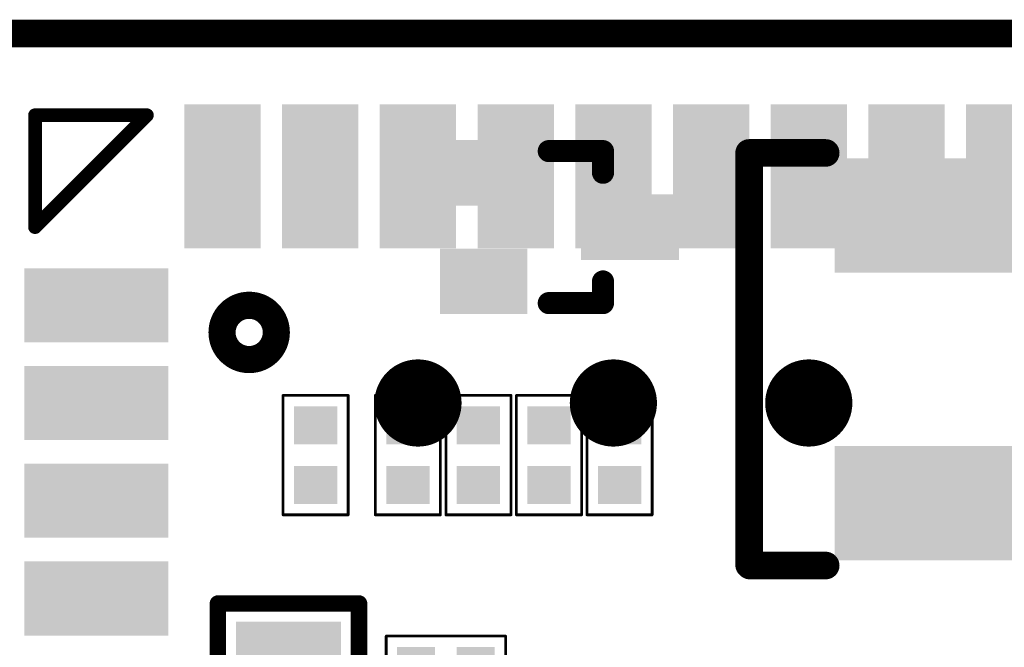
# Model space of a CAD drawing. Header units: millimetres. Extents: x -47 to 199, y -56 to 203.
# Tile 118 of 157: x 60.98 to 70.05, y 197.35 to 203.13. Entities that reach past the tile are written whole.
import ezdxf

# ---------------------------------------------------------------- set-up
doc = ezdxf.new("R2010")
doc.units = ezdxf.units.MM
doc.header["$LTSCALE"] = 1.21
doc.header["$MEASUREMENT"] = 0
doc.layers.get('0').update_dxf_attribs({"linetype": 'CONTINUOUS'})
for name, color, linetype in [('BottomLayer', 5, 'CONTINUOUS'), ('BottomOverlay', 54, 'CONTINUOUS'), ('BottomPaste', 16, 'CONTINUOUS'), ('BottomSolder', 6, 'CONTINUOUS'), ('KeepOutLayer', 6, 'CONTINUOUS'), ('Mechanical15', 56, 'CONTINUOUS'), ('TopLayer', 1, 'CONTINUOUS'), ('TopOverlay', 2, 'CONTINUOUS'), ('TopPaste', 8, 'CONTINUOUS'), ('TopSolder', 216, 'CONTINUOUS')]:
    doc.layers.add(name, color=color, linetype=linetype)

# ---------------------------------------------------------------- blocks, each defined once
blk = doc.blocks.new('R0603_B_1')
at = {"layer": 'BottomLayer'}
for points in [[(-0.04059, -0.015), (-0.01059, -0.015), (-0.04059, 0.015), (-0.01059, 0.015)], [(0.01059, -0.015), (0.04059, -0.015), (0.01059, 0.015), (0.04059, 0.015)]]:
    blk.add_solid(points, dxfattribs=at)
at = {"layer": 'BottomOverlay', "const_width": 0.00598}
for points in [[(-0.05118, 0.02559), (-0.05118, -0.02559)], [(-0.05118, 0.02559), (0.05118, 0.02559)], [(0.05118, 0.02559), (0.05118, -0.02559)], [(-0.05118, -0.02559), (0.05118, -0.02559)]]:
    blk.add_lwpolyline(points, dxfattribs=at)
at = {"layer": 'BottomOverlay', "const_width": 0.00299}
for points in [[(-0.05268, 0.02559, 1), (-0.04968, 0.02559, 1)], [(-0.05268, 0.02559, 1), (-0.04968, 0.02559, 1)], [(0.04968, 0.02559, 1), (0.05268, 0.02559, 1)], [(0.04968, 0.02559, 1), (0.05268, 0.02559, 1)], [(-0.05268, -0.02559, 1), (-0.04968, -0.02559, 1)], [(-0.05268, -0.02559, 1), (-0.04968, -0.02559, 1)], [(0.04968, -0.02559, 1), (0.05268, -0.02559, 1)], [(0.04968, -0.02559, 1), (0.05268, -0.02559, 1)]]:
    blk.add_lwpolyline(points, format="xyb", close=True, dxfattribs=at)
at = {"layer": 'BottomPaste'}
for points in [[(-0.04059, -0.015), (-0.01059, -0.015), (-0.04059, 0.015), (-0.01059, 0.015)], [(0.01059, -0.015), (0.04059, -0.015), (0.01059, 0.015), (0.04059, 0.015)]]:
    blk.add_solid(points, dxfattribs=at)
at = {"layer": 'BottomSolder'}
for points in [[(-0.04459, -0.019), (-0.00659, -0.019), (-0.04459, 0.019), (-0.00659, 0.019)], [(0.00659, -0.019), (0.04459, -0.019), (0.00659, 0.019), (0.04459, 0.019)]]:
    blk.add_solid(points, dxfattribs=at)
at = {"layer": 'Mechanical15', "const_width": 0.001}
for points in [[(0, 0.00787), (0, -0.00788)], [(-0.00787, 0), (0.00788, 0)]]:
    blk.add_lwpolyline(points, dxfattribs=at)
at = {"layer": 'Mechanical15'}
for points, const_width in [([(-0.00025, 0.00787, 1), (0.00025, 0.00787, 1)], 0.0005), ([(0.005, 0, 1), (-0.005, 0, 1)], 0.001), ([(-0.00812, 0, 1), (-0.00762, 0, 1)], 0.0005), ([(-0.00525, 0, 1), (-0.00475, 0, 1)], 0.0005), ([(0.00475, 0, 1), (0.00525, 0, 1)], 0.0005), ([(0.00763, 0, 1), (0.00813, 0, 1)], 0.0005), ([(-0.00025, -0.00788, 1), (0.00025, -0.00788, 1)], 0.0005)]:
    blk.add_lwpolyline(points, format="xyb", close=True, dxfattribs=dict(at, const_width=const_width))
blk = doc.blocks.new('R0201_X_B_15')
at = {"layer": 'BottomLayer'}
for points in [[(-0.01575, 0.00591), (-0.01575, -0.00591), (-0.00591, 0.00591), (-0.00591, -0.00591)], [(0.00591, 0.00591), (0.00591, -0.00591), (0.01575, 0.00591), (0.01575, -0.00591)]]:
    blk.add_solid(points, dxfattribs=at)
at = {"layer": 'BottomOverlay', "const_width": 0.001}
for points in [[(-0.02165, 0.01181), (-0.02165, -0.01181)], [(-0.02165, 0.01181), (0.02165, 0.01181)], [(0.02165, 0.01181), (0.02165, -0.01181)], [(-0.02165, -0.01181), (0.02165, -0.01181)]]:
    blk.add_lwpolyline(points, dxfattribs=at)
at = {"layer": 'BottomOverlay', "const_width": 0.0005}
for points in [[(-0.0219, 0.01181, 1), (-0.0214, 0.01181, 1)], [(-0.0219, 0.01181, 1), (-0.0214, 0.01181, 1)], [(0.0214, 0.01181, 1), (0.0219, 0.01181, 1)], [(0.0214, 0.01181, 1), (0.0219, 0.01181, 1)], [(-0.0219, -0.01181, 1), (-0.0214, -0.01181, 1)], [(-0.0219, -0.01181, 1), (-0.0214, -0.01181, 1)], [(0.0214, -0.01181, 1), (0.0219, -0.01181, 1)], [(0.0214, -0.01181, 1), (0.0219, -0.01181, 1)]]:
    blk.add_lwpolyline(points, format="xyb", close=True, dxfattribs=at)
at = {"layer": 'BottomPaste'}
for points in [[(-0.01575, 0.00591), (-0.01575, -0.00591), (-0.00591, 0.00591), (-0.00591, -0.00591)], [(0.00591, 0.00591), (0.00591, -0.00591), (0.01575, 0.00591), (0.01575, -0.00591)]]:
    blk.add_solid(points, dxfattribs=at)
at = {"layer": 'BottomSolder'}
for points in [[(-0.01772, 0.00787), (-0.01772, -0.00787), (-0.00394, 0.00787), (-0.00394, -0.00787)], [(0.00394, 0.00787), (0.00394, -0.00787), (0.01772, 0.00787), (0.01772, -0.00787)]]:
    blk.add_solid(points, dxfattribs=at)
blk = doc.blocks.new('R0201_X_B_38')
at = {"layer": 'BottomLayer'}
for points in [[(-0.01575, 0.00591), (-0.01575, -0.00591), (-0.00591, 0.00591), (-0.00591, -0.00591)], [(0.00591, 0.00591), (0.00591, -0.00591), (0.01575, 0.00591), (0.01575, -0.00591)]]:
    blk.add_solid(points, dxfattribs=at)
at = {"layer": 'BottomOverlay', "const_width": 0.001}
for points in [[(-0.02165, 0.01181), (0.02165, 0.01181)], [(-0.02165, 0.01181), (-0.02165, -0.01181)], [(0.02165, 0.01181), (0.02165, -0.01181)], [(-0.02165, -0.01181), (0.02165, -0.01181)]]:
    blk.add_lwpolyline(points, dxfattribs=at)
at = {"layer": 'BottomOverlay', "const_width": 0.0005}
for points in [[(-0.0219, 0.01181, 1), (-0.0214, 0.01181, 1)], [(-0.0219, 0.01181, 1), (-0.0214, 0.01181, 1)], [(0.0214, 0.01181, 1), (0.0219, 0.01181, 1)], [(0.0214, 0.01181, 1), (0.0219, 0.01181, 1)], [(-0.0219, -0.01181, 1), (-0.0214, -0.01181, 1)], [(-0.0219, -0.01181, 1), (-0.0214, -0.01181, 1)], [(0.0214, -0.01181, 1), (0.0219, -0.01181, 1)], [(0.0214, -0.01181, 1), (0.0219, -0.01181, 1)]]:
    blk.add_lwpolyline(points, format="xyb", close=True, dxfattribs=at)
at = {"layer": 'BottomPaste'}
for points in [[(-0.01575, 0.00591), (-0.01575, -0.00591), (-0.00591, 0.00591), (-0.00591, -0.00591)], [(0.00591, 0.00591), (0.00591, -0.00591), (0.01575, 0.00591), (0.01575, -0.00591)]]:
    blk.add_solid(points, dxfattribs=at)
at = {"layer": 'BottomSolder'}
for points in [[(-0.01772, 0.00787), (-0.01772, -0.00787), (-0.00394, 0.00787), (-0.00394, -0.00787)], [(0.00394, 0.00787), (0.00394, -0.00787), (0.01772, 0.00787), (0.01772, -0.00787)]]:
    blk.add_solid(points, dxfattribs=at)
blk = doc.blocks.new('SOT_523_B_39')
at = {"layer": 'BottomLayer'}
for points in [[(0.03839, 0.02756), (0.01476, 0.02756), (0.03839, 0.01181), (0.01476, 0.01181)], [(-0.0128, 0.00787), (-0.04035, 0.00787), (-0.0128, -0.00787), (-0.04035, -0.00787)], [(0.03839, -0.01181), (0.01476, -0.01181), (0.03839, -0.02756), (0.01476, -0.02756)]]:
    blk.add_solid(points, dxfattribs=at)
at = {"layer": 'BottomOverlay', "const_width": 0.008}
for points in [[(0.00295, 0.02756), (-0.01673, 0.02756)], [(-0.01673, 0.02756), (-0.01673, 0.01969)], [(-0.01673, -0.01969), (-0.01673, -0.02756)], [(0.00295, -0.02756), (-0.01673, -0.02756)]]:
    blk.add_lwpolyline(points, dxfattribs=at)
at = {"layer": 'BottomOverlay', "const_width": 0.004}
for points in [[(-0.01873, 0.02756, 1), (-0.01473, 0.02756, 1)], [(-0.01873, 0.02756, 1), (-0.01473, 0.02756, 1)], [(0.00095, 0.02756, 1), (0.00495, 0.02756, 1)], [(-0.01873, 0.01969, 1), (-0.01473, 0.01969, 1)], [(-0.01873, -0.01969, 1), (-0.01473, -0.01969, 1)], [(-0.01873, -0.02756, 1), (-0.01473, -0.02756, 1)], [(-0.01873, -0.02756, 1), (-0.01473, -0.02756, 1)], [(0.00095, -0.02756, 1), (0.00495, -0.02756, 1)]]:
    blk.add_lwpolyline(points, format="xyb", close=True, dxfattribs=at)
at = {"layer": 'BottomPaste'}
for points in [[(0.03839, 0.02756), (0.01476, 0.02756), (0.03839, 0.01181), (0.01476, 0.01181)], [(-0.0128, 0.00787), (-0.04035, 0.00787), (-0.0128, -0.00787), (-0.04035, -0.00787)], [(0.03839, -0.01181), (0.01476, -0.01181), (0.03839, -0.02756), (0.01476, -0.02756)]]:
    blk.add_solid(points, dxfattribs=at)
at = {"layer": 'BottomSolder'}
for points in [[(0.04239, 0.03156), (0.01076, 0.03156), (0.04239, 0.00781), (0.01076, 0.00781)], [(-0.0088, 0.01187), (-0.04435, 0.01187), (-0.0088, -0.01187), (-0.04435, -0.01187)], [(0.04239, -0.00781), (0.01076, -0.00781), (0.04239, -0.03156), (0.01076, -0.03156)]]:
    blk.add_solid(points, dxfattribs=at)
blk = doc.blocks.new('QFN44P_3_AP6203BM__88')
at = {"layer": 'TopLayer', "const_width": 0.01181}
for points in [[(-0.11319, 0.14173, 1), (-0.10138, 0.14173, 1)], [(-0.04232, 0.14173, 1), (-0.03051, 0.14173, 1)], [(0.02854, 0.14173, 1), (0.04035, 0.14173, 1)]]:
    blk.add_lwpolyline(points, format="xyb", close=True, dxfattribs=at)
at = {"layer": 'TopLayer'}
for points in [[(-0.18799, 0.20177), (-0.16831, 0.20177), (-0.18799, 0.24606), (-0.16831, 0.24606)], [(-0.15256, 0.20177), (-0.13287, 0.20177), (-0.15256, 0.24606), (-0.13287, 0.24606)], [(-0.11713, 0.20177), (-0.09744, 0.20177), (-0.11713, 0.24606), (-0.09744, 0.24606)], [(-0.08169, 0.20177), (-0.06201, 0.20177), (-0.08169, 0.24606), (-0.06201, 0.24606)], [(-0.04626, 0.20177), (-0.02658, 0.20177), (-0.04626, 0.24606), (-0.02658, 0.24606)], [(-0.01083, 0.20177), (0.00886, 0.20177), (-0.01083, 0.24606), (0.00886, 0.24606)], [(0.02461, 0.20177), (0.04429, 0.20177), (0.02461, 0.24606), (0.04429, 0.24606)], [(0.06004, 0.20177), (0.07972, 0.20177), (0.06004, 0.24606), (0.07972, 0.24606)], [(0.11516, 0.24606), (0.09547, 0.24606), (0.11516, 0.20177), (0.09547, 0.20177)], [(-0.20177, 0.16772), (-0.20177, 0.18661), (-0.24606, 0.16772), (-0.24606, 0.18661)], [(-0.20177, 0.13228), (-0.20177, 0.15118), (-0.24606, 0.13228), (-0.24606, 0.15118)], [(-0.20177, 0.09685), (-0.20177, 0.11575), (-0.24606, 0.09685), (-0.24606, 0.11575)], [(-0.20177, 0.06142), (-0.20177, 0.08031), (-0.24606, 0.06142), (-0.24606, 0.08031)]]:
    blk.add_solid(points, dxfattribs=at)
at = {"layer": 'TopOverlay', "const_width": 0.005}
for points in [[(-0.24616, 0.24606), (-0.20561, 0.24606)], [(-0.24616, 0.20551), (-0.24616, 0.24606)], [(-0.24616, 0.20551), (-0.20758, 0.24409)], [(-0.20758, 0.24409), (-0.20561, 0.24606)]]:
    blk.add_lwpolyline(points, dxfattribs=at)
at = {"layer": 'TopOverlay'}
for points, const_width in [([(-0.24741, 0.24606, 1), (-0.24491, 0.24606, 1)], 0.0025), ([(-0.24741, 0.24606, 1), (-0.24491, 0.24606, 1)], 0.0025), ([(-0.20883, 0.24409, 1), (-0.20633, 0.24409, 1)], 0.0025), ([(-0.20883, 0.24409, 1), (-0.20633, 0.24409, 1)], 0.0025), ([(-0.20686, 0.24606, 1), (-0.20436, 0.24606, 1)], 0.0025), ([(-0.20686, 0.24606, 1), (-0.20436, 0.24606, 1)], 0.0025), ([(-0.24741, 0.20551, 1), (-0.24491, 0.20551, 1)], 0.0025), ([(-0.24741, 0.20551, 1), (-0.24491, 0.20551, 1)], 0.0025), ([(-0.15866, 0.16732, 1), (-0.17835, 0.16732, 1)], 0.00984), ([(-0.18081, 0.16732, 1), (-0.17589, 0.16732, 1)], 0.00492), ([(-0.16112, 0.16732, 1), (-0.1562, 0.16732, 1)], 0.00492)]:
    blk.add_lwpolyline(points, format="xyb", close=True, dxfattribs=dict(at, const_width=const_width))
at = {"layer": 'TopPaste', "const_width": 0.01181}
for points in [[(-0.11319, 0.14173, 1), (-0.10138, 0.14173, 1)], [(-0.04232, 0.14173, 1), (-0.03051, 0.14173, 1)], [(0.02854, 0.14173, 1), (0.04035, 0.14173, 1)]]:
    blk.add_lwpolyline(points, format="xyb", close=True, dxfattribs=at)
at = {"layer": 'TopPaste'}
for points in [[(-0.18799, 0.20177), (-0.16831, 0.20177), (-0.18799, 0.24606), (-0.16831, 0.24606)], [(-0.15256, 0.20177), (-0.13287, 0.20177), (-0.15256, 0.24606), (-0.13287, 0.24606)], [(-0.11713, 0.20177), (-0.09744, 0.20177), (-0.11713, 0.24606), (-0.09744, 0.24606)], [(-0.08169, 0.20177), (-0.06201, 0.20177), (-0.08169, 0.24606), (-0.06201, 0.24606)], [(-0.04626, 0.20177), (-0.02658, 0.20177), (-0.04626, 0.24606), (-0.02658, 0.24606)], [(-0.01083, 0.20177), (0.00886, 0.20177), (-0.01083, 0.24606), (0.00886, 0.24606)], [(0.02461, 0.20177), (0.04429, 0.20177), (0.02461, 0.24606), (0.04429, 0.24606)], [(0.06004, 0.20177), (0.07972, 0.20177), (0.06004, 0.24606), (0.07972, 0.24606)], [(0.11516, 0.24606), (0.09547, 0.24606), (0.11516, 0.20177), (0.09547, 0.20177)], [(-0.20177, 0.16772), (-0.20177, 0.18661), (-0.24606, 0.16772), (-0.24606, 0.18661)], [(-0.20177, 0.13228), (-0.20177, 0.15118), (-0.24606, 0.13228), (-0.24606, 0.15118)], [(-0.20177, 0.09685), (-0.20177, 0.11575), (-0.24606, 0.09685), (-0.24606, 0.11575)], [(-0.20177, 0.06142), (-0.20177, 0.08031), (-0.24606, 0.06142), (-0.24606, 0.08031)]]:
    blk.add_solid(points, dxfattribs=at)
at = {"layer": 'TopSolder', "const_width": 0.01581}
for points in [[(-0.11519, 0.14173, 1), (-0.09938, 0.14173, 1)], [(-0.04432, 0.14173, 1), (-0.02851, 0.14173, 1)], [(0.02654, 0.14173, 1), (0.04235, 0.14173, 1)]]:
    blk.add_lwpolyline(points, format="xyb", close=True, dxfattribs=at)
at = {"layer": 'TopSolder'}
for points in [[(-0.19199, 0.19777), (-0.16431, 0.19777), (-0.19199, 0.25006), (-0.16431, 0.25006)], [(-0.15656, 0.19777), (-0.12887, 0.19777), (-0.15656, 0.25006), (-0.12887, 0.25006)], [(-0.12113, 0.19777), (-0.09344, 0.19777), (-0.12113, 0.25006), (-0.09344, 0.25006)], [(-0.08569, 0.19777), (-0.05801, 0.19777), (-0.08569, 0.25006), (-0.05801, 0.25006)], [(-0.05026, 0.19777), (-0.02258, 0.19777), (-0.05026, 0.25006), (-0.02258, 0.25006)], [(-0.01483, 0.19777), (0.01286, 0.19777), (-0.01483, 0.25006), (0.01286, 0.25006)], [(0.02061, 0.19777), (0.04829, 0.19777), (0.02061, 0.25006), (0.04829, 0.25006)], [(0.05604, 0.19777), (0.08372, 0.19777), (0.05604, 0.25006), (0.08372, 0.25006)], [(0.11916, 0.25006), (0.09147, 0.25006), (0.11916, 0.19777), (0.09147, 0.19777)], [(-0.19777, 0.16372), (-0.19777, 0.19061), (-0.25006, 0.16372), (-0.25006, 0.19061)], [(-0.19777, 0.12828), (-0.19777, 0.15518), (-0.25006, 0.12828), (-0.25006, 0.15518)], [(-0.19777, 0.09285), (-0.19777, 0.11975), (-0.25006, 0.09285), (-0.25006, 0.11975)], [(-0.19777, 0.05742), (-0.19777, 0.08432), (-0.25006, 0.05742), (-0.25006, 0.08432)]]:
    blk.add_solid(points, dxfattribs=at)
blk = doc.blocks.new('R0201_X_B_114')
at = {"layer": 'BottomLayer'}
for points in [[(-0.01575, 0.00591), (-0.01575, -0.00591), (-0.00591, 0.00591), (-0.00591, -0.00591)], [(0.00591, 0.00591), (0.00591, -0.00591), (0.01575, 0.00591), (0.01575, -0.00591)]]:
    blk.add_solid(points, dxfattribs=at)
at = {"layer": 'BottomOverlay', "const_width": 0.001}
for points in [[(-0.02165, -0.01181), (-0.02165, 0.01181)], [(0.02165, 0.01181), (-0.02165, 0.01181)], [(0.02165, -0.01181), (0.02165, 0.01181)], [(0.02165, -0.01181), (-0.02165, -0.01181)]]:
    blk.add_lwpolyline(points, dxfattribs=at)
at = {"layer": 'BottomOverlay', "const_width": 0.0005}
for points in [[(-0.0219, 0.01181, 1), (-0.0214, 0.01181, 1)], [(-0.0219, 0.01181, 1), (-0.0214, 0.01181, 1)], [(0.0214, 0.01181, 1), (0.0219, 0.01181, 1)], [(0.0214, 0.01181, 1), (0.0219, 0.01181, 1)], [(-0.0219, -0.01181, 1), (-0.0214, -0.01181, 1)], [(-0.0219, -0.01181, 1), (-0.0214, -0.01181, 1)], [(0.0214, -0.01181, 1), (0.0219, -0.01181, 1)], [(0.0214, -0.01181, 1), (0.0219, -0.01181, 1)]]:
    blk.add_lwpolyline(points, format="xyb", close=True, dxfattribs=at)
at = {"layer": 'BottomPaste'}
for points in [[(-0.01575, 0.00591), (-0.01575, -0.00591), (-0.00591, 0.00591), (-0.00591, -0.00591)], [(0.00591, 0.00591), (0.00591, -0.00591), (0.01575, 0.00591), (0.01575, -0.00591)]]:
    blk.add_solid(points, dxfattribs=at)
at = {"layer": 'BottomSolder'}
for points in [[(-0.01772, 0.00787), (-0.01772, -0.00787), (-0.00394, 0.00787), (-0.00394, -0.00787)], [(0.00394, 0.00787), (0.00394, -0.00787), (0.01772, 0.00787), (0.01772, -0.00787)]]:
    blk.add_solid(points, dxfattribs=at)
blk = doc.blocks.new('R0201_X_B_116')
at = {"layer": 'BottomLayer'}
for points in [[(-0.01575, 0.00591), (-0.01575, -0.00591), (-0.00591, 0.00591), (-0.00591, -0.00591)], [(0.00591, 0.00591), (0.00591, -0.00591), (0.01575, 0.00591), (0.01575, -0.00591)]]:
    blk.add_solid(points, dxfattribs=at)
at = {"layer": 'BottomOverlay', "const_width": 0.001}
for points in [[(-0.02165, -0.01181), (-0.02165, 0.01181)], [(0.02165, 0.01181), (-0.02165, 0.01181)], [(0.02165, -0.01181), (0.02165, 0.01181)], [(0.02165, -0.01181), (-0.02165, -0.01181)]]:
    blk.add_lwpolyline(points, dxfattribs=at)
at = {"layer": 'BottomOverlay', "const_width": 0.0005}
for points in [[(-0.0219, 0.01181, 1), (-0.0214, 0.01181, 1)], [(-0.0219, 0.01181, 1), (-0.0214, 0.01181, 1)], [(0.0214, 0.01181, 1), (0.0219, 0.01181, 1)], [(0.0214, 0.01181, 1), (0.0219, 0.01181, 1)], [(-0.0219, -0.01181, 1), (-0.0214, -0.01181, 1)], [(-0.0219, -0.01181, 1), (-0.0214, -0.01181, 1)], [(0.0214, -0.01181, 1), (0.0219, -0.01181, 1)], [(0.0214, -0.01181, 1), (0.0219, -0.01181, 1)]]:
    blk.add_lwpolyline(points, format="xyb", close=True, dxfattribs=at)
at = {"layer": 'BottomPaste'}
for points in [[(-0.01575, 0.00591), (-0.01575, -0.00591), (-0.00591, 0.00591), (-0.00591, -0.00591)], [(0.00591, 0.00591), (0.00591, -0.00591), (0.01575, 0.00591), (0.01575, -0.00591)]]:
    blk.add_solid(points, dxfattribs=at)
at = {"layer": 'BottomSolder'}
for points in [[(-0.01772, 0.00787), (-0.01772, -0.00787), (-0.00394, 0.00787), (-0.00394, -0.00787)], [(0.00394, 0.00787), (0.00394, -0.00787), (0.01772, 0.00787), (0.01772, -0.00787)]]:
    blk.add_solid(points, dxfattribs=at)
blk = doc.blocks.new('CM4_PLUG__DF40C_100DS_0_4V_51___176')
at = {"layer": 'BottomLayer'}
for points in [[(-0.49547, 0.73819), (-0.50453, 0.73819), (-0.49547, 0.70472), (-0.50453, 0.70472)], [(-0.47972, 0.73819), (-0.48878, 0.73819), (-0.47972, 0.70472), (-0.48878, 0.70472)], [(-0.46397, 0.73819), (-0.47303, 0.73819), (-0.46397, 0.70472), (-0.47303, 0.70472)], [(-0.44823, 0.73819), (-0.45728, 0.73819), (-0.44823, 0.70472), (-0.45728, 0.70472)], [(-0.49547, 0.63386), (-0.50453, 0.63386), (-0.49547, 0.60039), (-0.50453, 0.60039)], [(-0.47972, 0.63386), (-0.48878, 0.63386), (-0.47972, 0.60039), (-0.48878, 0.60039)], [(-0.46397, 0.63386), (-0.47303, 0.63386), (-0.46397, 0.60039), (-0.47303, 0.60039)], [(-0.44823, 0.63386), (-0.45728, 0.63386), (-0.44823, 0.60039), (-0.45728, 0.60039)]]:
    blk.add_solid(points, dxfattribs=at)
at = {"layer": 'BottomOverlay', "const_width": 0.01}
for points in [[(-0.5396, 0.74409), (-0.51181, 0.74409)], [(-0.5396, 0.59471), (-0.5396, 0.74409)], [(-0.5396, 0.59471), (-0.53937, 0.59449)], [(-0.53937, 0.59449), (-0.51181, 0.59449)]]:
    blk.add_lwpolyline(points, dxfattribs=at)
at = {"layer": 'BottomOverlay', "const_width": 0.005}
for points in [[(-0.5421, 0.74409, 1), (-0.5371, 0.74409, 1)], [(-0.5421, 0.74409, 1), (-0.5371, 0.74409, 1)], [(-0.51431, 0.74409, 1), (-0.50931, 0.74409, 1)], [(-0.5421, 0.59471, 1), (-0.5371, 0.59471, 1)], [(-0.5421, 0.59471, 1), (-0.5371, 0.59471, 1)], [(-0.54187, 0.59449, 1), (-0.53687, 0.59449, 1)], [(-0.54187, 0.59449, 1), (-0.53687, 0.59449, 1)], [(-0.51431, 0.59449, 1), (-0.50931, 0.59449, 1)]]:
    blk.add_lwpolyline(points, format="xyb", close=True, dxfattribs=at)
at = {"layer": 'BottomPaste'}
for points in [[(-0.49547, 0.73819), (-0.50453, 0.73819), (-0.49547, 0.70472), (-0.50453, 0.70472)], [(-0.47972, 0.73819), (-0.48878, 0.73819), (-0.47972, 0.70472), (-0.48878, 0.70472)], [(-0.46397, 0.73819), (-0.47303, 0.73819), (-0.46397, 0.70472), (-0.47303, 0.70472)], [(-0.44823, 0.73819), (-0.45728, 0.73819), (-0.44823, 0.70472), (-0.45728, 0.70472)], [(-0.49547, 0.63386), (-0.50453, 0.63386), (-0.49547, 0.60039), (-0.50453, 0.60039)], [(-0.47972, 0.63386), (-0.48878, 0.63386), (-0.47972, 0.60039), (-0.48878, 0.60039)], [(-0.46397, 0.63386), (-0.47303, 0.63386), (-0.46397, 0.60039), (-0.47303, 0.60039)], [(-0.44823, 0.63386), (-0.45728, 0.63386), (-0.44823, 0.60039), (-0.45728, 0.60039)]]:
    blk.add_solid(points, dxfattribs=at)
at = {"layer": 'BottomSolder'}
for points in [[(-0.49147, 0.74219), (-0.50853, 0.74219), (-0.49147, 0.70072), (-0.50853, 0.70072)], [(-0.47572, 0.74219), (-0.49278, 0.74219), (-0.47572, 0.70072), (-0.49278, 0.70072)], [(-0.45997, 0.74219), (-0.47703, 0.74219), (-0.45997, 0.70072), (-0.47703, 0.70072)], [(-0.44423, 0.74219), (-0.46128, 0.74219), (-0.44423, 0.70072), (-0.46128, 0.70072)], [(-0.49147, 0.63786), (-0.50853, 0.63786), (-0.49147, 0.59639), (-0.50853, 0.59639)], [(-0.47572, 0.63786), (-0.49278, 0.63786), (-0.47572, 0.59639), (-0.49278, 0.59639)], [(-0.45997, 0.63786), (-0.47703, 0.63786), (-0.45997, 0.59639), (-0.47703, 0.59639)], [(-0.44423, 0.63786), (-0.46128, 0.63786), (-0.44423, 0.59639), (-0.46128, 0.59639)]]:
    blk.add_solid(points, dxfattribs=at)
blk = doc.blocks.new('R0201_X_B_412')
at = {"layer": 'BottomLayer'}
for points in [[(-0.01575, 0.00591), (-0.01575, -0.00591), (-0.00591, 0.00591), (-0.00591, -0.00591)], [(0.00591, 0.00591), (0.00591, -0.00591), (0.01575, 0.00591), (0.01575, -0.00591)]]:
    blk.add_solid(points, dxfattribs=at)
at = {"layer": 'BottomOverlay', "const_width": 0.001}
for points in [[(0.02165, 0.01181), (-0.02165, 0.01181)], [(-0.02165, 0.01181), (-0.02165, -0.01181)], [(0.02165, 0.01181), (0.02165, -0.01181)], [(0.02165, -0.01181), (-0.02165, -0.01181)]]:
    blk.add_lwpolyline(points, dxfattribs=at)
at = {"layer": 'BottomOverlay', "const_width": 0.0005}
for points in [[(-0.0219, 0.01181, 1), (-0.0214, 0.01181, 1)], [(-0.0219, 0.01181, 1), (-0.0214, 0.01181, 1)], [(0.0214, 0.01181, 1), (0.0219, 0.01181, 1)], [(0.0214, 0.01181, 1), (0.0219, 0.01181, 1)], [(-0.0219, -0.01181, 1), (-0.0214, -0.01181, 1)], [(-0.0219, -0.01181, 1), (-0.0214, -0.01181, 1)], [(0.0214, -0.01181, 1), (0.0219, -0.01181, 1)], [(0.0214, -0.01181, 1), (0.0219, -0.01181, 1)]]:
    blk.add_lwpolyline(points, format="xyb", close=True, dxfattribs=at)
at = {"layer": 'BottomPaste'}
for points in [[(-0.01575, 0.00591), (-0.01575, -0.00591), (-0.00591, 0.00591), (-0.00591, -0.00591)], [(0.00591, 0.00591), (0.00591, -0.00591), (0.01575, 0.00591), (0.01575, -0.00591)]]:
    blk.add_solid(points, dxfattribs=at)
at = {"layer": 'BottomSolder'}
for points in [[(-0.01772, 0.00787), (-0.01772, -0.00787), (-0.00394, 0.00787), (-0.00394, -0.00787)], [(0.00394, 0.00787), (0.00394, -0.00787), (0.01772, 0.00787), (0.01772, -0.00787)]]:
    blk.add_solid(points, dxfattribs=at)
blk = doc.blocks.new('R0201_X_B_434')
at = {"layer": 'BottomLayer'}
for points in [[(-0.01575, 0.00591), (-0.01575, -0.00591), (-0.00591, 0.00591), (-0.00591, -0.00591)], [(0.00591, 0.00591), (0.00591, -0.00591), (0.01575, 0.00591), (0.01575, -0.00591)]]:
    blk.add_solid(points, dxfattribs=at)
at = {"layer": 'BottomOverlay', "const_width": 0.001}
for points in [[(0.02165, 0.01181), (-0.02165, 0.01181)], [(-0.02165, -0.01181), (-0.02165, 0.01181)], [(0.02165, -0.01181), (0.02165, 0.01181)], [(0.02165, -0.01181), (-0.02165, -0.01181)]]:
    blk.add_lwpolyline(points, dxfattribs=at)
at = {"layer": 'BottomOverlay', "const_width": 0.0005}
for points in [[(-0.0219, 0.01181, 1), (-0.0214, 0.01181, 1)], [(-0.0219, 0.01181, 1), (-0.0214, 0.01181, 1)], [(0.0214, 0.01181, 1), (0.0219, 0.01181, 1)], [(0.0214, 0.01181, 1), (0.0219, 0.01181, 1)], [(-0.0219, -0.01181, 1), (-0.0214, -0.01181, 1)], [(-0.0219, -0.01181, 1), (-0.0214, -0.01181, 1)], [(0.0214, -0.01181, 1), (0.0219, -0.01181, 1)], [(0.0214, -0.01181, 1), (0.0219, -0.01181, 1)]]:
    blk.add_lwpolyline(points, format="xyb", close=True, dxfattribs=at)
at = {"layer": 'BottomPaste'}
for points in [[(-0.01575, 0.00591), (-0.01575, -0.00591), (-0.00591, 0.00591), (-0.00591, -0.00591)], [(0.00591, 0.00591), (0.00591, -0.00591), (0.01575, 0.00591), (0.01575, -0.00591)]]:
    blk.add_solid(points, dxfattribs=at)
at = {"layer": 'BottomSolder'}
for points in [[(-0.01772, 0.00787), (-0.01772, -0.00787), (-0.00394, 0.00787), (-0.00394, -0.00787)], [(0.00394, 0.00787), (0.00394, -0.00787), (0.01772, 0.00787), (0.01772, -0.00787)]]:
    blk.add_solid(points, dxfattribs=at)

msp = doc.modelspace()

# ---------------------------------------------------------------- linework, layer by layer
at = {"layer": 'KeepOutLayer', "const_width": 0.254}
msp.add_lwpolyline([(56.9025, 203.0016), (105.8823, 203.0016)], dxfattribs=at)

# ---------------------------------------------------------------- block references
at = {"xscale": 25.4, "yscale": 25.4, "zscale": 25.4}
for name, p in [('CM4_PLUG__DF40C_100DS_0_4V_51___176', (81.4015, 183.0016)), ('QFN44P_3_AP6203BM__88', (67.3705, 195.9986))]:
    msp.add_blockref(name, p, dxfattribs=at)
for name, p, rotation in [('SOT_523_B_39', (65.9249, 201.2184), 180), ('R0201_X_B_434', (63.7025, 199.1183), 90), ('R0201_X_B_38', (64.5525, 199.1183), 270), ('R0201_X_B_116', (65.2025, 199.1183), 90), ('R0201_X_B_114', (65.8525, 199.1183), 90), ('R0201_X_B_15', (66.5025, 199.1183), 270), ('R0603_B_1', (63.4525, 196.4516), 270), ('R0201_X_B_412', (64.9025, 197.1516), 180)]:
    msp.add_blockref(name, p, dxfattribs=dict(at, rotation=rotation))

doc.saveas('drawing.dxf')
